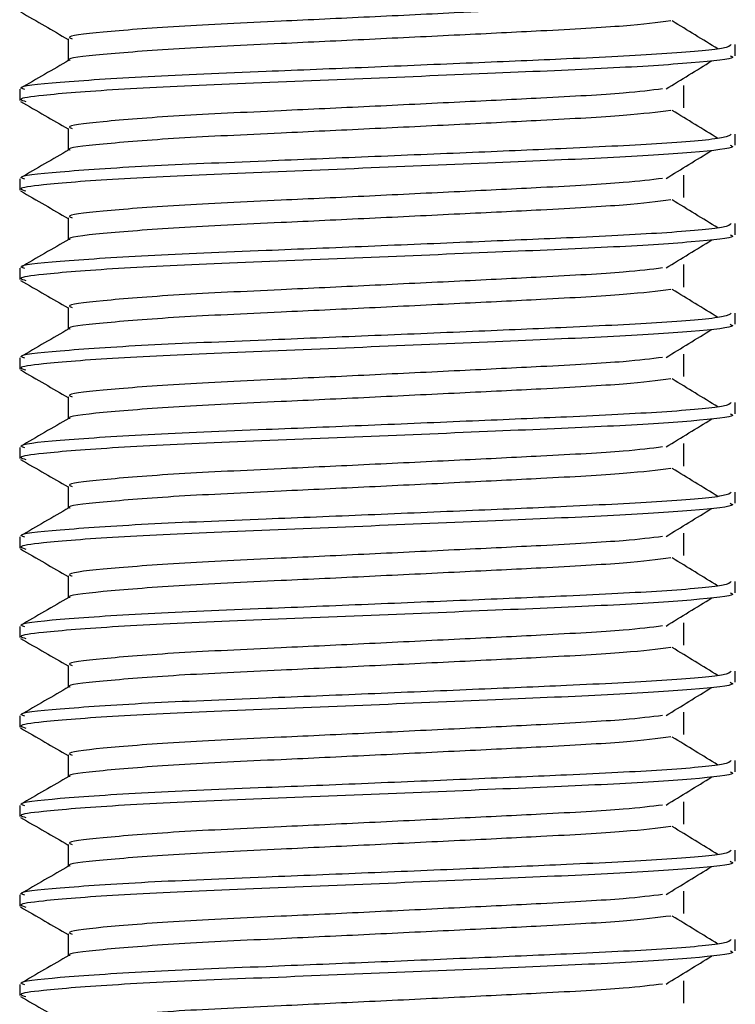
# Model space of a CAD drawing. Header units: millimetres. Extents: x 0 to 420, y 0 to 297.
# Tile 75 of 80: x 365.091 to 365.891, y 197.87 to 198.97. Entities that reach past the tile are written whole.
import ezdxf

# ---------------------------------------------------------------- set-up
doc = ezdxf.new("R2010")
doc.units = ezdxf.units.MM

msp = doc.modelspace()

# ---------------------------------------------------------------- linework, layer by layer
at = {"color": 7, "linetype": 'Continuous', "lineweight": 25}
for p, q in [((365.14478, 198.9482), (365.14478, 198.92372)), ((365.89066, 198.92937), (365.89066, 198.94185)), ((365.09066, 198.89184), (365.09066, 198.87935)), ((365.83308, 198.87097), (365.83308, 198.89597)), ((365.14478, 198.8482), (365.14478, 198.82372)), ((365.89066, 198.82937), (365.89066, 198.84185)), ((365.83308, 198.77097), (365.83308, 198.79597)), ((365.09066, 198.79184), (365.09066, 198.77935)), ((365.14478, 198.7482), (365.14478, 198.72372)), ((365.89066, 198.72937), (365.89066, 198.74185)), ((365.83308, 198.67097), (365.83308, 198.69597)), ((365.09066, 198.69184), (365.09066, 198.67935)), ((365.14478, 198.6482), (365.14478, 198.62372)), ((365.89066, 198.62937), (365.89066, 198.64185)), ((365.83308, 198.57097), (365.83308, 198.59597)), ((365.09066, 198.59184), (365.09066, 198.57935)), ((365.14478, 198.5482), (365.14478, 198.52372)), ((365.89066, 198.52937), (365.89066, 198.54185)), ((365.83308, 198.47097), (365.83308, 198.49597)), ((365.09066, 198.49184), (365.09066, 198.47935)), ((365.14478, 198.4482), (365.14478, 198.42372)), ((365.89066, 198.42937), (365.89066, 198.44185)), ((365.09066, 198.39184), (365.09066, 198.37935)), ((365.83308, 198.37097), (365.83308, 198.39597)), ((365.14478, 198.3482), (365.14478, 198.32372)), ((365.89066, 198.32937), (365.89066, 198.34185)), ((365.09066, 198.29184), (365.09066, 198.27935)), ((365.83308, 198.27097), (365.83308, 198.29597)), ((365.14478, 198.2482), (365.14478, 198.22372)), ((365.89066, 198.22937), (365.89066, 198.24185)), ((365.09066, 198.19184), (365.09066, 198.17935)), ((365.83308, 198.17097), (365.83308, 198.19597)), ((365.14478, 198.1482), (365.14478, 198.12372)), ((365.89066, 198.12937), (365.89066, 198.14185)), ((365.09066, 198.09184), (365.09066, 198.07935)), ((365.83308, 198.07097), (365.83308, 198.09597)), ((365.14478, 198.0482), (365.14478, 198.02372)), ((365.89066, 198.02937), (365.89066, 198.04185)), ((365.09066, 197.99184), (365.09066, 197.97935)), ((365.83308, 197.97097), (365.83308, 197.99597)), ((365.14478, 197.9482), (365.14478, 197.92372)), ((365.89066, 197.92937), (365.89066, 197.94185)), ((365.09066, 197.89184), (365.09066, 197.87935)), ((365.83308, 197.87097), (365.83308, 197.89597))]:
    msp.add_line(p, q, dxfattribs=at)
for points, knots in [([(365.6474, 198.9807), (365.62617, 198.97964), (365.57444, 198.97705), (365.48166, 198.97255), (365.37171, 198.96736), (365.26138, 198.96226), (365.17935, 198.95555), (365.14102, 198.95111), (365.14808, 198.94861), (365.14946, 198.94812)], [0, 0, 0, 0, 0.1007343, 0.2454649, 0.3878399, 0.5730489, 0.7658875, 0.9540228, 1, 1, 1, 1]), ([(365.09161, 198.97836), (365.10065, 198.97313), (365.11838, 198.96287), (365.1361, 198.95261), (365.14478, 198.94758)], [0, 0, 0, 0, 0.5102373, 1, 1, 1, 1]), ([(365.81865, 198.96826), (365.80346, 198.96632), (365.77237, 198.96234), (365.68313, 198.95741), (365.58314, 198.95249), (365.4819, 198.94756), (365.37167, 198.94236), (365.26116, 198.93726), (365.18032, 198.93055), (365.14195, 198.92647), (365.14688, 198.92434), (365.14717, 198.92422)], [0, 0, 0, 0, 0.1249493, 0.2558292, 0.3601144, 0.4671821, 0.5725071, 0.7095196, 0.8521762, 0.9913534, 1, 1, 1, 1]), ([(365.87124, 198.93693), (365.86274, 198.94215), (365.84573, 198.95259), (365.82868, 198.96302), (365.82016, 198.96824)], [0, 0, 0, 0, 0.50001, 1, 1, 1, 1]), ([(365.88587, 198.94185), (365.8848, 198.94043), (365.88227, 198.9371), (365.81569, 198.9312), (365.71404, 198.92616), (365.59742, 198.92124), (365.48059, 198.91631), (365.35297, 198.91111), (365.22555, 198.90601), (365.13059, 198.8993), (365.08627, 198.89485), (365.0945, 198.89234), (365.09615, 198.89184)], [0, 0, 0, 0, 0.08848308, 0.20787331, 0.32292323, 0.41459405, 0.50870798, 0.60129187, 0.72173315, 0.84713038, 0.96947255, 1, 1, 1, 1]), ([(365.14567, 198.92423), (365.13663, 198.919), (365.11854, 198.90853), (365.10046, 198.89807), (365.09141, 198.89283)], [0, 0, 0, 0, 0.4999318, 1, 1, 1, 1]), ([(365.88476, 198.92937), (365.88634, 198.92874), (365.89263, 198.92624), (365.84756, 198.92124), (365.75494, 198.91527), (365.62344, 198.9099), (365.47276, 198.90341), (365.32155, 198.89752), (365.19214, 198.89163), (365.11753, 198.88547), (365.08683, 198.88136), (365.09475, 198.87908), (365.09759, 198.87826)], [0, 0, 0, 0, 0.0392666, 0.1562284, 0.2718014, 0.3845301, 0.5018235, 0.621601, 0.7409455, 0.8637639, 0.9510971, 1, 1, 1, 1]), ([(365.81325, 198.89225), (365.82175, 198.89747), (365.83876, 198.90791), (365.85581, 198.91835), (365.86433, 198.92357)], [0, 0, 0, 0, 0.4999887, 1, 1, 1, 1]), ([(365.80939, 198.89227), (365.79666, 198.89067), (365.76777, 198.88703), (365.68295, 198.88241), (365.58318, 198.87749), (365.4819, 198.87256), (365.37162, 198.86736), (365.26141, 198.86226), (365.17934, 198.85555), (365.14102, 198.85111), (365.14808, 198.84861), (365.14946, 198.84812)], [0, 0, 0, 0, 0.1028652, 0.233268, 0.3371731, 0.4438505, 0.5487917, 0.6853047, 0.8274414, 0.9661113, 1, 1, 1, 1]), ([(365.09161, 198.87836), (365.10065, 198.87313), (365.11838, 198.86287), (365.1361, 198.85261), (365.14478, 198.84758)], [0, 0, 0, 0, 0.51023729, 1, 1, 1, 1]), ([(365.81865, 198.86826), (365.80346, 198.86632), (365.77237, 198.86234), (365.68313, 198.85741), (365.58314, 198.85249), (365.4819, 198.84756), (365.37167, 198.84236), (365.26116, 198.83726), (365.18032, 198.83055), (365.14195, 198.82647), (365.14688, 198.82434), (365.14717, 198.82422)], [0, 0, 0, 0, 0.1249493, 0.2558292, 0.3601144, 0.4671821, 0.5725071, 0.7095196, 0.8521762, 0.9913534, 1, 1, 1, 1]), ([(365.87124, 198.83693), (365.86274, 198.84215), (365.84573, 198.85259), (365.82868, 198.86302), (365.82016, 198.86824)], [0, 0, 0, 0, 0.50001003, 1, 1, 1, 1]), ([(365.88587, 198.84185), (365.8848, 198.84043), (365.88227, 198.8371), (365.81569, 198.8312), (365.71404, 198.82616), (365.59742, 198.82124), (365.48059, 198.81631), (365.35297, 198.81111), (365.22555, 198.80601), (365.13059, 198.7993), (365.08627, 198.79485), (365.0945, 198.79234), (365.09615, 198.79184)], [0, 0, 0, 0, 0.0884831, 0.2078733, 0.3229232, 0.4145941, 0.508708, 0.6012919, 0.7217331, 0.8471304, 0.9694726, 1, 1, 1, 1]), ([(365.88476, 198.82937), (365.88634, 198.82874), (365.89263, 198.82624), (365.84756, 198.82124), (365.75494, 198.81527), (365.62344, 198.8099), (365.47276, 198.80341), (365.32155, 198.79752), (365.19214, 198.79163), (365.11753, 198.78547), (365.08683, 198.78136), (365.09475, 198.77908), (365.09759, 198.77826)], [0, 0, 0, 0, 0.0392666, 0.1562284, 0.2718014, 0.3845301, 0.5018235, 0.621601, 0.7409455, 0.8637639, 0.9510971, 1, 1, 1, 1]), ([(365.14567, 198.82423), (365.13663, 198.819), (365.11854, 198.80853), (365.10046, 198.79807), (365.09141, 198.79283)], [0, 0, 0, 0, 0.4999318, 1, 1, 1, 1]), ([(365.81325, 198.79225), (365.82175, 198.79747), (365.83876, 198.80791), (365.85581, 198.81835), (365.86433, 198.82357)], [0, 0, 0, 0, 0.4999887, 1, 1, 1, 1]), ([(365.80939, 198.79227), (365.79666, 198.79067), (365.76777, 198.78703), (365.68295, 198.78241), (365.58318, 198.77749), (365.4819, 198.77256), (365.37162, 198.76736), (365.26141, 198.76226), (365.17934, 198.75555), (365.14102, 198.75111), (365.14808, 198.74861), (365.14946, 198.74812)], [0, 0, 0, 0, 0.1028652, 0.233268, 0.3371731, 0.4438505, 0.5487917, 0.6853047, 0.8274414, 0.9661113, 1, 1, 1, 1]), ([(365.09161, 198.77836), (365.10065, 198.77313), (365.11838, 198.76287), (365.1361, 198.75261), (365.14478, 198.74758)], [0, 0, 0, 0, 0.51023729, 1, 1, 1, 1]), ([(365.81865, 198.76826), (365.80346, 198.76632), (365.77237, 198.76234), (365.68313, 198.75741), (365.58314, 198.75249), (365.4819, 198.74756), (365.37167, 198.74236), (365.26116, 198.73726), (365.18032, 198.73055), (365.14195, 198.72647), (365.14688, 198.72434), (365.14717, 198.72422)], [0, 0, 0, 0, 0.1249493, 0.2558292, 0.3601144, 0.4671821, 0.5725071, 0.7095196, 0.8521762, 0.9913534, 1, 1, 1, 1]), ([(365.87124, 198.73693), (365.86274, 198.74215), (365.84573, 198.75259), (365.82868, 198.76302), (365.82016, 198.76824)], [0, 0, 0, 0, 0.50001, 1, 1, 1, 1]), ([(365.88587, 198.74185), (365.8848, 198.74043), (365.88227, 198.7371), (365.81569, 198.7312), (365.71404, 198.72616), (365.59742, 198.72124), (365.48059, 198.71631), (365.35297, 198.71111), (365.22555, 198.70601), (365.13059, 198.6993), (365.08627, 198.69485), (365.0945, 198.69234), (365.09615, 198.69184)], [0, 0, 0, 0, 0.0884831, 0.2078733, 0.3229232, 0.4145941, 0.508708, 0.6012919, 0.7217331, 0.8471304, 0.9694726, 1, 1, 1, 1]), ([(365.88476, 198.72937), (365.88634, 198.72874), (365.89263, 198.72624), (365.84756, 198.72124), (365.75494, 198.71527), (365.62344, 198.7099), (365.47276, 198.70341), (365.32155, 198.69752), (365.19214, 198.69163), (365.11753, 198.68547), (365.08683, 198.68136), (365.09475, 198.67908), (365.09759, 198.67826)], [0, 0, 0, 0, 0.0392666, 0.1562284, 0.2718014, 0.3845301, 0.5018235, 0.621601, 0.7409455, 0.8637639, 0.9510971, 1, 1, 1, 1]), ([(365.14567, 198.72423), (365.13663, 198.719), (365.11854, 198.70853), (365.10046, 198.69807), (365.09141, 198.69283)], [0, 0, 0, 0, 0.4999318, 1, 1, 1, 1]), ([(365.81325, 198.69225), (365.82175, 198.69747), (365.83876, 198.70791), (365.85581, 198.71835), (365.86433, 198.72357)], [0, 0, 0, 0, 0.4999887, 1, 1, 1, 1]), ([(365.80939, 198.69227), (365.79666, 198.69067), (365.76777, 198.68703), (365.68295, 198.68241), (365.58318, 198.67749), (365.4819, 198.67256), (365.37162, 198.66736), (365.26141, 198.66226), (365.17934, 198.65555), (365.14102, 198.65111), (365.14808, 198.64861), (365.14946, 198.64812)], [0, 0, 0, 0, 0.1028652, 0.233268, 0.3371731, 0.4438505, 0.5487917, 0.6853047, 0.8274414, 0.9661113, 1, 1, 1, 1]), ([(365.09161, 198.67836), (365.10065, 198.67313), (365.11838, 198.66287), (365.1361, 198.65261), (365.14478, 198.64758)], [0, 0, 0, 0, 0.5102373, 1, 1, 1, 1]), ([(365.81865, 198.66826), (365.80346, 198.66632), (365.77237, 198.66234), (365.68313, 198.65741), (365.58314, 198.65249), (365.4819, 198.64756), (365.37167, 198.64236), (365.26116, 198.63726), (365.18032, 198.63055), (365.14195, 198.62647), (365.14688, 198.62434), (365.14717, 198.62422)], [0, 0, 0, 0, 0.1249493, 0.2558292, 0.3601144, 0.4671821, 0.5725071, 0.7095196, 0.8521762, 0.9913534, 1, 1, 1, 1]), ([(365.87124, 198.63693), (365.86274, 198.64215), (365.84573, 198.65259), (365.82868, 198.66302), (365.82016, 198.66824)], [0, 0, 0, 0, 0.50001, 1, 1, 1, 1]), ([(365.88587, 198.64185), (365.8848, 198.64043), (365.88227, 198.6371), (365.81569, 198.6312), (365.71404, 198.62616), (365.59742, 198.62124), (365.48059, 198.61631), (365.35297, 198.61111), (365.22555, 198.60601), (365.13059, 198.5993), (365.08627, 198.59485), (365.0945, 198.59234), (365.09615, 198.59184)], [0, 0, 0, 0, 0.0884831, 0.2078733, 0.3229232, 0.4145941, 0.508708, 0.6012919, 0.7217331, 0.8471304, 0.9694726, 1, 1, 1, 1]), ([(365.88476, 198.62937), (365.88634, 198.62874), (365.89263, 198.62624), (365.84756, 198.62124), (365.75494, 198.61527), (365.62344, 198.6099), (365.47276, 198.60341), (365.32155, 198.59752), (365.19214, 198.59163), (365.11753, 198.58547), (365.08683, 198.58136), (365.09475, 198.57908), (365.09759, 198.57826)], [0, 0, 0, 0, 0.0392666, 0.1562284, 0.2718014, 0.3845301, 0.5018235, 0.621601, 0.7409455, 0.8637639, 0.9510971, 1, 1, 1, 1]), ([(365.14567, 198.62423), (365.13663, 198.619), (365.11854, 198.60853), (365.10046, 198.59807), (365.09141, 198.59283)], [0, 0, 0, 0, 0.4999318, 1, 1, 1, 1]), ([(365.81325, 198.59225), (365.82175, 198.59747), (365.83876, 198.60791), (365.85581, 198.61835), (365.86433, 198.62357)], [0, 0, 0, 0, 0.49998865, 1, 1, 1, 1]), ([(365.80939, 198.59227), (365.79666, 198.59067), (365.76777, 198.58703), (365.68295, 198.58241), (365.58318, 198.57749), (365.4819, 198.57256), (365.37162, 198.56736), (365.26141, 198.56226), (365.17934, 198.55555), (365.14102, 198.55111), (365.14808, 198.54861), (365.14946, 198.54812)], [0, 0, 0, 0, 0.1028652, 0.233268, 0.3371731, 0.4438505, 0.5487917, 0.6853047, 0.8274414, 0.9661113, 1, 1, 1, 1]), ([(365.09161, 198.57836), (365.10065, 198.57313), (365.11838, 198.56287), (365.1361, 198.55261), (365.14478, 198.54758)], [0, 0, 0, 0, 0.5102373, 1, 1, 1, 1]), ([(365.81865, 198.56826), (365.80346, 198.56632), (365.77237, 198.56234), (365.68313, 198.55741), (365.58314, 198.55249), (365.4819, 198.54756), (365.37167, 198.54236), (365.26116, 198.53726), (365.18032, 198.53055), (365.14195, 198.52647), (365.14688, 198.52434), (365.14717, 198.52422)], [0, 0, 0, 0, 0.1249493, 0.2558292, 0.3601144, 0.4671821, 0.5725071, 0.7095196, 0.8521762, 0.9913534, 1, 1, 1, 1]), ([(365.87124, 198.53693), (365.86274, 198.54215), (365.84573, 198.55259), (365.82868, 198.56302), (365.82016, 198.56824)], [0, 0, 0, 0, 0.50001, 1, 1, 1, 1]), ([(365.88587, 198.54185), (365.8848, 198.54043), (365.88227, 198.5371), (365.81569, 198.5312), (365.71404, 198.52616), (365.59742, 198.52124), (365.48059, 198.51631), (365.35297, 198.51111), (365.22555, 198.50601), (365.13059, 198.4993), (365.08627, 198.49485), (365.0945, 198.49234), (365.09615, 198.49184)], [0, 0, 0, 0, 0.0884831, 0.2078733, 0.3229232, 0.4145941, 0.508708, 0.6012919, 0.7217331, 0.8471304, 0.9694726, 1, 1, 1, 1]), ([(365.88476, 198.52937), (365.88634, 198.52874), (365.89263, 198.52624), (365.84756, 198.52124), (365.75494, 198.51527), (365.62344, 198.5099), (365.47276, 198.50341), (365.32155, 198.49752), (365.19214, 198.49163), (365.11753, 198.48547), (365.08683, 198.48136), (365.09475, 198.47908), (365.09759, 198.47826)], [0, 0, 0, 0, 0.0392666, 0.1562284, 0.2718014, 0.3845301, 0.5018235, 0.621601, 0.7409455, 0.8637639, 0.9510971, 1, 1, 1, 1]), ([(365.14567, 198.52423), (365.13663, 198.519), (365.11854, 198.50853), (365.10046, 198.49807), (365.09141, 198.49283)], [0, 0, 0, 0, 0.4999318, 1, 1, 1, 1]), ([(365.81325, 198.49225), (365.82175, 198.49747), (365.83876, 198.50791), (365.85581, 198.51835), (365.86433, 198.52357)], [0, 0, 0, 0, 0.4999887, 1, 1, 1, 1]), ([(365.80939, 198.49227), (365.79666, 198.49067), (365.76777, 198.48703), (365.68295, 198.48241), (365.58318, 198.47749), (365.4819, 198.47256), (365.37162, 198.46736), (365.26141, 198.46226), (365.17934, 198.45555), (365.14102, 198.45111), (365.14808, 198.44861), (365.14946, 198.44812)], [0, 0, 0, 0, 0.1028652, 0.233268, 0.3371731, 0.4438505, 0.5487917, 0.6853047, 0.8274414, 0.9661113, 1, 1, 1, 1]), ([(365.09161, 198.47836), (365.10065, 198.47313), (365.11838, 198.46287), (365.1361, 198.45261), (365.14478, 198.44758)], [0, 0, 0, 0, 0.5102373, 1, 1, 1, 1]), ([(365.81865, 198.46826), (365.80346, 198.46632), (365.77237, 198.46234), (365.68313, 198.45741), (365.58314, 198.45249), (365.4819, 198.44756), (365.37167, 198.44236), (365.26116, 198.43726), (365.18032, 198.43055), (365.14195, 198.42647), (365.14688, 198.42434), (365.14717, 198.42422)], [0, 0, 0, 0, 0.1249493, 0.2558292, 0.3601144, 0.4671821, 0.5725071, 0.7095196, 0.8521762, 0.9913534, 1, 1, 1, 1]), ([(365.87124, 198.43693), (365.86274, 198.44215), (365.84573, 198.45259), (365.82868, 198.46302), (365.82016, 198.46824)], [0, 0, 0, 0, 0.50001, 1, 1, 1, 1]), ([(365.88587, 198.44185), (365.8848, 198.44043), (365.88227, 198.4371), (365.81569, 198.4312), (365.71404, 198.42616), (365.59742, 198.42124), (365.48059, 198.41631), (365.35297, 198.41111), (365.22555, 198.40601), (365.13059, 198.3993), (365.08627, 198.39485), (365.0945, 198.39234), (365.09615, 198.39184)], [0, 0, 0, 0, 0.0884831, 0.2078733, 0.3229232, 0.4145941, 0.508708, 0.6012919, 0.7217331, 0.8471304, 0.9694726, 1, 1, 1, 1]), ([(365.88476, 198.42937), (365.88634, 198.42874), (365.89263, 198.42624), (365.84756, 198.42124), (365.75494, 198.41527), (365.62344, 198.4099), (365.47276, 198.40341), (365.32155, 198.39752), (365.19214, 198.39163), (365.11753, 198.38547), (365.08683, 198.38136), (365.09475, 198.37908), (365.09759, 198.37826)], [0, 0, 0, 0, 0.0392666, 0.1562284, 0.2718014, 0.3845301, 0.5018235, 0.621601, 0.7409455, 0.8637639, 0.9510971, 1, 1, 1, 1]), ([(365.14567, 198.42423), (365.13663, 198.419), (365.11854, 198.40853), (365.10046, 198.39807), (365.09141, 198.39283)], [0, 0, 0, 0, 0.4999318, 1, 1, 1, 1]), ([(365.81325, 198.39225), (365.82175, 198.39747), (365.83876, 198.40791), (365.85581, 198.41835), (365.86433, 198.42357)], [0, 0, 0, 0, 0.4999887, 1, 1, 1, 1]), ([(365.80939, 198.39227), (365.79666, 198.39067), (365.76777, 198.38703), (365.68295, 198.38241), (365.58318, 198.37749), (365.4819, 198.37256), (365.37162, 198.36736), (365.26141, 198.36226), (365.17934, 198.35555), (365.14102, 198.35111), (365.14808, 198.34861), (365.14946, 198.34812)], [0, 0, 0, 0, 0.1028652, 0.233268, 0.3371731, 0.4438505, 0.5487917, 0.6853047, 0.8274414, 0.9661113, 1, 1, 1, 1]), ([(365.09161, 198.37836), (365.10065, 198.37313), (365.11838, 198.36287), (365.1361, 198.35261), (365.14478, 198.34758)], [0, 0, 0, 0, 0.5102373, 1, 1, 1, 1]), ([(365.81865, 198.36826), (365.80346, 198.36632), (365.77237, 198.36234), (365.68313, 198.35741), (365.58314, 198.35249), (365.4819, 198.34756), (365.37167, 198.34236), (365.26116, 198.33726), (365.18032, 198.33055), (365.14195, 198.32647), (365.14688, 198.32434), (365.14717, 198.32422)], [0, 0, 0, 0, 0.1249493, 0.2558292, 0.3601144, 0.4671821, 0.5725071, 0.7095196, 0.8521762, 0.9913534, 1, 1, 1, 1]), ([(365.87124, 198.33693), (365.86274, 198.34215), (365.84573, 198.35259), (365.82868, 198.36302), (365.82016, 198.36824)], [0, 0, 0, 0, 0.50001, 1, 1, 1, 1]), ([(365.88587, 198.34185), (365.8848, 198.34043), (365.88227, 198.3371), (365.81569, 198.3312), (365.71404, 198.32616), (365.59742, 198.32124), (365.48059, 198.31631), (365.35297, 198.31111), (365.22555, 198.30601), (365.13059, 198.2993), (365.08627, 198.29485), (365.0945, 198.29234), (365.09615, 198.29184)], [0, 0, 0, 0, 0.0884831, 0.2078733, 0.3229232, 0.4145941, 0.508708, 0.6012919, 0.7217331, 0.8471304, 0.9694726, 1, 1, 1, 1]), ([(365.14567, 198.32423), (365.13663, 198.319), (365.11854, 198.30853), (365.10046, 198.29807), (365.09141, 198.29283)], [0, 0, 0, 0, 0.4999318, 1, 1, 1, 1]), ([(365.88476, 198.32937), (365.88634, 198.32874), (365.89263, 198.32624), (365.84756, 198.32124), (365.75494, 198.31527), (365.62344, 198.3099), (365.47276, 198.30341), (365.32155, 198.29752), (365.19214, 198.29163), (365.11753, 198.28547), (365.08683, 198.28136), (365.09475, 198.27908), (365.09759, 198.27826)], [0, 0, 0, 0, 0.03926664, 0.15622844, 0.27180144, 0.38453008, 0.50182349, 0.62160097, 0.74094547, 0.86376393, 0.95109714, 1, 1, 1, 1]), ([(365.81325, 198.29225), (365.82175, 198.29747), (365.83876, 198.30791), (365.85581, 198.31835), (365.86433, 198.32357)], [0, 0, 0, 0, 0.4999887, 1, 1, 1, 1]), ([(365.80939, 198.29227), (365.79666, 198.29067), (365.76777, 198.28703), (365.68295, 198.28241), (365.58318, 198.27749), (365.4819, 198.27256), (365.37162, 198.26736), (365.26141, 198.26226), (365.17934, 198.25555), (365.14102, 198.25111), (365.14808, 198.24861), (365.14946, 198.24812)], [0, 0, 0, 0, 0.1028652, 0.233268, 0.3371731, 0.4438505, 0.5487917, 0.6853047, 0.8274414, 0.9661113, 1, 1, 1, 1]), ([(365.09161, 198.27836), (365.10065, 198.27313), (365.11838, 198.26287), (365.1361, 198.25261), (365.14478, 198.24758)], [0, 0, 0, 0, 0.5102373, 1, 1, 1, 1]), ([(365.81865, 198.26826), (365.80346, 198.26632), (365.77237, 198.26234), (365.68313, 198.25741), (365.58314, 198.25249), (365.4819, 198.24756), (365.37167, 198.24236), (365.26116, 198.23726), (365.18032, 198.23055), (365.14195, 198.22647), (365.14688, 198.22434), (365.14717, 198.22422)], [0, 0, 0, 0, 0.1249493, 0.2558292, 0.3601144, 0.4671821, 0.5725071, 0.7095196, 0.8521762, 0.9913534, 1, 1, 1, 1]), ([(365.87124, 198.23693), (365.86274, 198.24215), (365.84573, 198.25259), (365.82868, 198.26302), (365.82016, 198.26824)], [0, 0, 0, 0, 0.50001, 1, 1, 1, 1]), ([(365.88587, 198.24185), (365.8848, 198.24043), (365.88227, 198.2371), (365.81569, 198.2312), (365.71404, 198.22616), (365.59742, 198.22124), (365.48059, 198.21631), (365.35297, 198.21111), (365.22555, 198.20601), (365.13059, 198.1993), (365.08627, 198.19485), (365.0945, 198.19234), (365.09615, 198.19184)], [0, 0, 0, 0, 0.0884831, 0.2078733, 0.3229232, 0.4145941, 0.508708, 0.6012919, 0.7217331, 0.8471304, 0.9694726, 1, 1, 1, 1]), ([(365.14567, 198.22423), (365.13663, 198.219), (365.11854, 198.20853), (365.10046, 198.19807), (365.09141, 198.19283)], [0, 0, 0, 0, 0.49993182, 1, 1, 1, 1]), ([(365.88476, 198.22937), (365.88634, 198.22874), (365.89263, 198.22624), (365.84756, 198.22124), (365.75494, 198.21527), (365.62344, 198.2099), (365.47276, 198.20341), (365.32155, 198.19752), (365.19214, 198.19163), (365.11753, 198.18547), (365.08683, 198.18136), (365.09475, 198.17908), (365.09759, 198.17826)], [0, 0, 0, 0, 0.0392666, 0.1562284, 0.2718014, 0.3845301, 0.5018235, 0.621601, 0.7409455, 0.8637639, 0.9510971, 1, 1, 1, 1]), ([(365.81325, 198.19225), (365.82175, 198.19747), (365.83876, 198.20791), (365.85581, 198.21835), (365.86433, 198.22357)], [0, 0, 0, 0, 0.4999887, 1, 1, 1, 1]), ([(365.80939, 198.19227), (365.79666, 198.19067), (365.76777, 198.18703), (365.68295, 198.18241), (365.58318, 198.17749), (365.4819, 198.17256), (365.37162, 198.16736), (365.26141, 198.16226), (365.17934, 198.15555), (365.14102, 198.15111), (365.14808, 198.14861), (365.14946, 198.14812)], [0, 0, 0, 0, 0.1028652, 0.233268, 0.3371731, 0.4438505, 0.5487917, 0.6853047, 0.8274414, 0.9661113, 1, 1, 1, 1]), ([(365.09161, 198.17836), (365.10065, 198.17313), (365.11838, 198.16287), (365.1361, 198.15261), (365.14478, 198.14758)], [0, 0, 0, 0, 0.5102373, 1, 1, 1, 1]), ([(365.81865, 198.16826), (365.80346, 198.16632), (365.77237, 198.16234), (365.68313, 198.15741), (365.58314, 198.15249), (365.4819, 198.14756), (365.37167, 198.14236), (365.26116, 198.13726), (365.18032, 198.13055), (365.14195, 198.12647), (365.14688, 198.12434), (365.14717, 198.12422)], [0, 0, 0, 0, 0.1249493, 0.2558292, 0.3601144, 0.4671821, 0.5725071, 0.7095196, 0.8521762, 0.9913534, 1, 1, 1, 1]), ([(365.87124, 198.13693), (365.86274, 198.14215), (365.84573, 198.15259), (365.82868, 198.16302), (365.82016, 198.16824)], [0, 0, 0, 0, 0.50001, 1, 1, 1, 1]), ([(365.88587, 198.14185), (365.8848, 198.14043), (365.88227, 198.1371), (365.81569, 198.1312), (365.71404, 198.12616), (365.59742, 198.12124), (365.48059, 198.11631), (365.35297, 198.11111), (365.22555, 198.10601), (365.13059, 198.0993), (365.08627, 198.09485), (365.0945, 198.09234), (365.09615, 198.09184)], [0, 0, 0, 0, 0.0884831, 0.2078733, 0.3229232, 0.4145941, 0.508708, 0.6012919, 0.7217331, 0.8471304, 0.9694726, 1, 1, 1, 1]), ([(365.14567, 198.12423), (365.13663, 198.119), (365.11854, 198.10853), (365.10046, 198.09807), (365.09141, 198.09283)], [0, 0, 0, 0, 0.4999318, 1, 1, 1, 1]), ([(365.88476, 198.12937), (365.88634, 198.12874), (365.89263, 198.12624), (365.84756, 198.12124), (365.75494, 198.11527), (365.62344, 198.1099), (365.47276, 198.10341), (365.32155, 198.09752), (365.19214, 198.09163), (365.11753, 198.08547), (365.08683, 198.08136), (365.09475, 198.07908), (365.09759, 198.07826)], [0, 0, 0, 0, 0.0392666, 0.1562284, 0.2718014, 0.3845301, 0.5018235, 0.621601, 0.7409455, 0.8637639, 0.9510971, 1, 1, 1, 1]), ([(365.81325, 198.09225), (365.82175, 198.09747), (365.83876, 198.10791), (365.85581, 198.11835), (365.86433, 198.12357)], [0, 0, 0, 0, 0.4999887, 1, 1, 1, 1]), ([(365.80939, 198.09227), (365.79666, 198.09067), (365.76777, 198.08703), (365.68295, 198.08241), (365.58318, 198.07749), (365.4819, 198.07256), (365.37162, 198.06736), (365.26141, 198.06226), (365.17934, 198.05555), (365.14102, 198.05111), (365.14808, 198.04861), (365.14946, 198.04812)], [0, 0, 0, 0, 0.10286515, 0.233268, 0.33717311, 0.44385053, 0.54879169, 0.68530472, 0.82744139, 0.9661113, 1, 1, 1, 1]), ([(365.09161, 198.07836), (365.10065, 198.07313), (365.11838, 198.06287), (365.1361, 198.05261), (365.14478, 198.04758)], [0, 0, 0, 0, 0.51023729, 1, 1, 1, 1]), ([(365.81865, 198.06826), (365.80346, 198.06632), (365.77237, 198.06234), (365.68313, 198.05741), (365.58314, 198.05249), (365.4819, 198.04756), (365.37167, 198.04236), (365.26116, 198.03726), (365.18032, 198.03055), (365.14195, 198.02647), (365.14688, 198.02434), (365.14717, 198.02422)], [0, 0, 0, 0, 0.1249493, 0.2558292, 0.3601144, 0.4671821, 0.5725071, 0.7095196, 0.8521762, 0.9913534, 1, 1, 1, 1]), ([(365.87124, 198.03693), (365.86274, 198.04215), (365.84573, 198.05259), (365.82868, 198.06302), (365.82016, 198.06824)], [0, 0, 0, 0, 0.50001, 1, 1, 1, 1]), ([(365.88587, 198.04185), (365.8848, 198.04043), (365.88227, 198.0371), (365.81569, 198.0312), (365.71404, 198.02616), (365.59742, 198.02124), (365.48059, 198.01631), (365.35297, 198.01111), (365.22555, 198.00601), (365.13059, 197.9993), (365.08627, 197.99485), (365.0945, 197.99234), (365.09615, 197.99184)], [0, 0, 0, 0, 0.0884831, 0.2078733, 0.3229232, 0.4145941, 0.508708, 0.6012919, 0.7217331, 0.8471304, 0.9694726, 1, 1, 1, 1]), ([(365.14567, 198.02423), (365.13663, 198.019), (365.11854, 198.00853), (365.10046, 197.99807), (365.09141, 197.99283)], [0, 0, 0, 0, 0.4999318, 1, 1, 1, 1]), ([(365.88476, 198.02937), (365.88634, 198.02874), (365.89263, 198.02624), (365.84756, 198.02124), (365.75494, 198.01527), (365.62344, 198.0099), (365.47276, 198.00341), (365.32155, 197.99752), (365.19214, 197.99163), (365.11753, 197.98547), (365.08683, 197.98136), (365.09475, 197.97908), (365.09759, 197.97826)], [0, 0, 0, 0, 0.0392666, 0.1562284, 0.2718014, 0.3845301, 0.5018235, 0.621601, 0.7409455, 0.8637639, 0.9510971, 1, 1, 1, 1]), ([(365.81325, 197.99225), (365.82175, 197.99747), (365.83876, 198.00791), (365.85581, 198.01835), (365.86433, 198.02357)], [0, 0, 0, 0, 0.4999887, 1, 1, 1, 1]), ([(365.80939, 197.99227), (365.79666, 197.99067), (365.76777, 197.98703), (365.68295, 197.98241), (365.58318, 197.97749), (365.4819, 197.97256), (365.37162, 197.96736), (365.26141, 197.96226), (365.17934, 197.95555), (365.14102, 197.95111), (365.14808, 197.94861), (365.14946, 197.94812)], [0, 0, 0, 0, 0.1028652, 0.233268, 0.3371731, 0.4438505, 0.5487917, 0.6853047, 0.8274414, 0.9661113, 1, 1, 1, 1]), ([(365.09161, 197.97836), (365.10065, 197.97313), (365.11838, 197.96287), (365.1361, 197.95261), (365.14478, 197.94758)], [0, 0, 0, 0, 0.5102373, 1, 1, 1, 1]), ([(365.81865, 197.96826), (365.80346, 197.96632), (365.77237, 197.96234), (365.68313, 197.95741), (365.58314, 197.95249), (365.4819, 197.94756), (365.37167, 197.94236), (365.26116, 197.93726), (365.18032, 197.93055), (365.14195, 197.92647), (365.14688, 197.92434), (365.14717, 197.92422)], [0, 0, 0, 0, 0.1249493, 0.2558292, 0.3601144, 0.4671821, 0.5725071, 0.7095196, 0.8521762, 0.9913534, 1, 1, 1, 1]), ([(365.87124, 197.93693), (365.86274, 197.94215), (365.84573, 197.95259), (365.82868, 197.96302), (365.82016, 197.96824)], [0, 0, 0, 0, 0.50001003, 1, 1, 1, 1]), ([(365.88587, 197.94185), (365.8848, 197.94043), (365.88227, 197.9371), (365.81569, 197.9312), (365.71404, 197.92616), (365.59742, 197.92124), (365.48059, 197.91631), (365.35297, 197.91111), (365.22555, 197.90601), (365.13059, 197.8993), (365.08627, 197.89485), (365.0945, 197.89234), (365.09615, 197.89184)], [0, 0, 0, 0, 0.0884831, 0.2078733, 0.3229232, 0.4145941, 0.508708, 0.6012919, 0.7217331, 0.8471304, 0.9694726, 1, 1, 1, 1]), ([(365.14567, 197.92423), (365.13663, 197.919), (365.11854, 197.90853), (365.10046, 197.89807), (365.09141, 197.89283)], [0, 0, 0, 0, 0.4999318, 1, 1, 1, 1]), ([(365.88476, 197.92937), (365.88634, 197.92874), (365.89263, 197.92624), (365.84756, 197.92124), (365.75494, 197.91527), (365.62344, 197.9099), (365.47276, 197.90341), (365.32155, 197.89752), (365.19214, 197.89163), (365.11753, 197.88547), (365.08683, 197.88136), (365.09475, 197.87908), (365.09759, 197.87826)], [0, 0, 0, 0, 0.03926664, 0.15622844, 0.27180144, 0.38453008, 0.50182349, 0.62160097, 0.74094547, 0.86376393, 0.95109714, 1, 1, 1, 1]), ([(365.81325, 197.89225), (365.82175, 197.89747), (365.83876, 197.90791), (365.85581, 197.91835), (365.86433, 197.92357)], [0, 0, 0, 0, 0.4999887, 1, 1, 1, 1]), ([(365.80939, 197.89227), (365.79666, 197.89067), (365.76777, 197.88703), (365.68295, 197.88241), (365.58318, 197.87749), (365.4819, 197.87256), (365.37162, 197.86736), (365.26141, 197.86226), (365.17934, 197.85555), (365.14102, 197.85111), (365.14808, 197.84861), (365.14946, 197.84812)], [0, 0, 0, 0, 0.1028652, 0.233268, 0.3371731, 0.4438505, 0.5487917, 0.6853047, 0.8274414, 0.9661113, 1, 1, 1, 1]), ([(365.09161, 197.87836), (365.10065, 197.87313), (365.11838, 197.86287), (365.1361, 197.85261), (365.14478, 197.84758)], [0, 0, 0, 0, 0.5102373, 1, 1, 1, 1])]:
    msp.add_open_spline(points, degree=3, knots=knots, dxfattribs=at)

doc.saveas('drawing.dxf')
